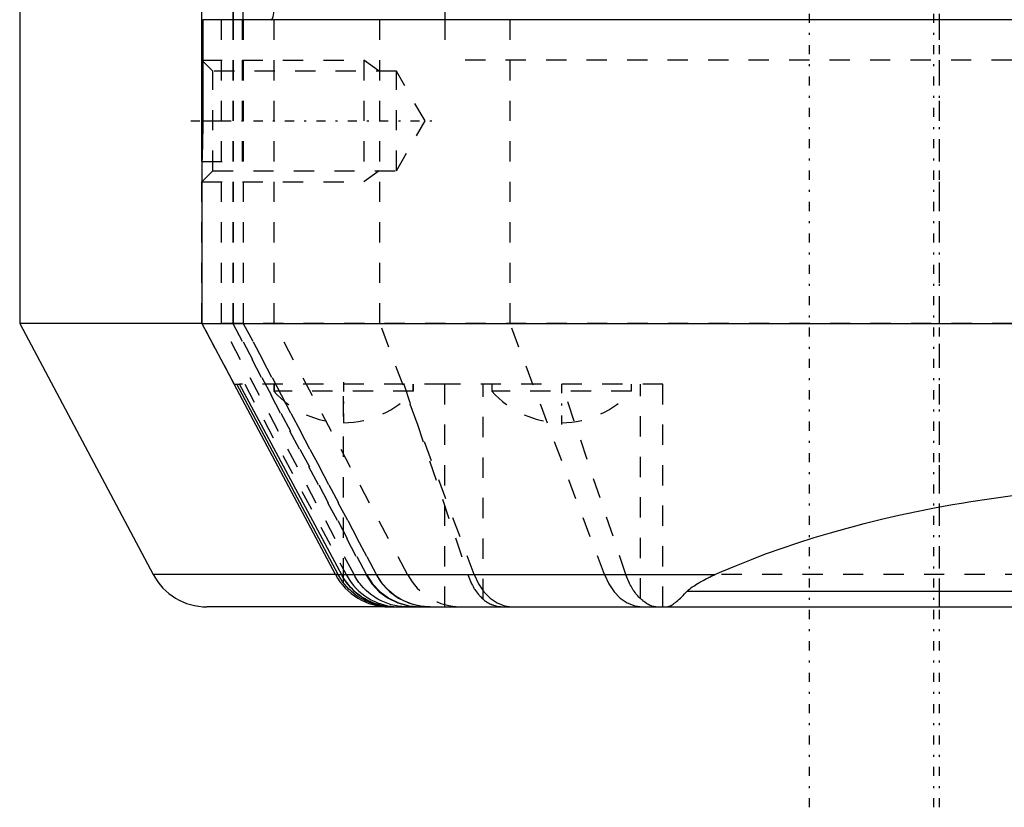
# Model space of a CAD drawing. Extents: x -545 to 345, y -109 to 109.
# Tile 4 of 19: x -158 to -109, y -109 to -70. Entities that reach past the tile are written whole.
import ezdxf

# ---------------------------------------------------------------- set-up
doc = ezdxf.new("R2010")
doc.units = 0
doc.linetypes.add('CENTER', pattern=[1.5, 0.45, -0.5, 0.05, -0.5])
doc.linetypes.add('DASHED', pattern=[2, 1, -1])
for name, color, linetype in [('AM_0', 7, 'CONTINUOUS'), ('AM_3', 7, 'DASHED'), ('AM_7', 7, 'CENTER')]:
    doc.layers.add(name, color=color, linetype=linetype)

msp = doc.modelspace()

# ---------------------------------------------------------------- linework, layer by layer
at = {"layer": 'AM_0', "color": 7, "linetype": 'CONTINUOUS'}
for p, q in [((-148.998, -76.94), (-148.998, -62.06)), ((-158, -68), (-158, -85)), ((-147.475, -69), (-147.475, -70)), ((-147.44, -70), (-147.44, -69)), ((-146.961, -70), (-146.961, -69)), ((-137, -69), (-137, -70)), ((-51, -70), (-148.959, -70)), ((-148.959, -70), (-148.959, -75)), ((-149, -77), (-149, -85)), ((-158, -85), (-151.402, -97.408)), ((-149.051, -85), (-158, -85)), ((-149, -85), (-147.405, -88)), ((-149, -85), (-51, -85)), ((-147.405, -88), (-147.14, -88)), ((-142.4, -97.408), (-147.402, -88)), ((-142.264, -97.408), (-147.269, -88)), ((-142.081, -97.455), (-147.14, -88)), ((-142.4, -97.408), (-151.402, -97.408)), ((-142.264, -97.408), (-142.4, -97.408)), ((-142.107, -97.408), (-123.666, -97.408)), ((-142, -97.821), (-142, -97.591)), ((-74.952, -98.24), (-125.048, -98.24)), ((-139.751, -99), (-148.753, -99)), ((-139.751, -99), (-60.249, -99))]:
    msp.add_line(p, q, dxfattribs=at)
for points in [[(-145.58, -70, 0), (-145.537, -69.973, 0), (-145.474, -69.856, 0), (-145.443, -69.654, 0), (-145.439, -69.522, 0)], [(-148.959, -75, 0), (-148.959, -75.014, 0), (-148.959, -75.042, 0), (-148.959, -75.07, 0), (-148.959, -75.084, 0), (-148.959, -75.098, 0), (-148.959, -75.127, 0), (-148.959, -75.155, 0), (-148.96, -75.184, 0), (-148.96, -75.212, 0), (-148.96, -75.241, 0), (-148.96, -75.255, 0), (-148.96, -75.27, 0), (-148.96, -75.298, 0), (-148.96, -75.327, 0), (-148.96, -75.356, 0), (-148.961, -75.385, 0), (-148.961, -75.413, 0), (-148.961, -75.428, 0), (-148.961, -75.442, 0), (-148.961, -75.471, 0), (-148.962, -75.499, 0), (-148.962, -75.513, 0), (-148.962, -75.528, 0), (-148.962, -75.556, 0), (-148.963, -75.584, 0), (-148.963, -75.598, 0), (-148.963, -75.613, 0), (-148.963, -75.641, 0), (-148.964, -75.669, 0), (-148.964, -75.696, 0), (-148.965, -75.724, 0), (-148.965, -75.752, 0), (-148.965, -75.765, 0), (-148.965, -75.779, 0), (-148.966, -75.806, 0), (-148.966, -75.833, 0), (-148.967, -75.86, 0), (-148.967, -75.887, 0), (-148.968, -75.913, 0), (-148.968, -75.926, 0), (-148.968, -75.939, 0), (-148.969, -75.965, 0), (-148.969, -75.991, 0), (-148.97, -76.017, 0), (-148.97, -76.042, 0), (-148.971, -76.067, 0), (-148.971, -76.079, 0), (-148.971, -76.092, 0), (-148.972, -76.116, 0), (-148.972, -76.14, 0), (-148.973, -76.164, 0), (-148.974, -76.187, 0), (-148.974, -76.211, 0), (-148.974, -76.222, 0), (-148.975, -76.233, 0), (-148.975, -76.256, 0), (-148.976, -76.278, 0), (-148.976, -76.3, 0), (-148.977, -76.322, 0), (-148.978, -76.343, 0), (-148.978, -76.353, 0), (-148.978, -76.364, 0), (-148.979, -76.384, 0), (-148.979, -76.404, 0), (-148.98, -76.414, 0), (-148.98, -76.424, 0), (-148.98, -76.444, 0), (-148.981, -76.463, 0), (-148.981, -76.473, 0), (-148.982, -76.482, 0), (-148.982, -76.501, 0), (-148.983, -76.52, 0), (-148.983, -76.538, 0), (-148.984, -76.556, 0), (-148.984, -76.574, 0), (-148.985, -76.583, 0), (-148.985, -76.592, 0), (-148.986, -76.609, 0), (-148.986, -76.626, 0), (-148.987, -76.643, 0), (-148.987, -76.66, 0), (-148.988, -76.676, 0), (-148.988, -76.684, 0), (-148.988, -76.692, 0), (-148.989, -76.707, 0), (-148.989, -76.722, 0), (-148.99, -76.737, 0), (-148.99, -76.752, 0), (-148.991, -76.766, 0), (-148.991, -76.773, 0), (-148.991, -76.779, 0), (-148.992, -76.793, 0), (-148.992, -76.806, 0), (-148.993, -76.818, 0), (-148.993, -76.83, 0), (-148.994, -76.842, 0), (-148.994, -76.848, 0), (-148.994, -76.853, 0), (-148.995, -76.864, 0), (-148.995, -76.875, 0), (-148.995, -76.885, 0), (-148.996, -76.895, 0), (-148.996, -76.904, 0), (-148.996, -76.908, 0), (-148.997, -76.913, 0), (-148.997, -76.921, 0), (-148.997, -76.929, 0), (-148.997, -76.933, 0), (-148.997, -76.937, 0), (-148.998, -76.944, 0), (-148.998, -76.951, 0), (-148.998, -76.954, 0), (-148.998, -76.957, 0), (-148.998, -76.963, 0), (-148.999, -76.968, 0), (-148.999, -76.973, 0), (-148.999, -76.978, 0), (-148.999, -76.982, 0), (-148.999, -76.984, 0), (-148.999, -76.985, 0), (-149, -76.989, 0), (-149, -76.992, 0), (-149, -76.994, 0), (-149, -76.996, 0), (-149, -76.998, 0), (-149, -76.998, 0), (-149, -76.999, 0), (-149, -77, 0), (-149, -77, 0), (-149, -77, 0)], [(-123.666, -97.408, 0), (-123.314, -97.253, 0), (-122.597, -96.949, 0), (-121.862, -96.655, 0), (-121.489, -96.512, 0), (-121.111, -96.371, 0), (-120.345, -96.097, 0), (-119.562, -95.833, 0), (-118.765, -95.58, 0), (-117.954, -95.337, 0), (-117.13, -95.105, 0), (-116.712, -94.993, 0), (-116.292, -94.884, 0), (-115.442, -94.674, 0), (-114.58, -94.475, 0), (-113.708, -94.288, 0), (-112.825, -94.113, 0), (-111.932, -93.949, 0), (-111.483, -93.871, 0), (-111.031, -93.797, 0), (-110.121, -93.657, 0), (-109.203, -93.529, 0), (-108.742, -93.47, 0)], [(-142, -97.821, 0), (-142.049, -97.755, 0), (-142.141, -97.619, 0), (-142.226, -97.479, 0), (-142.264, -97.408, 0)], [(-142.107, -97.408, 0), (-142.09, -97.439, 0), (-142.055, -97.5, 0), (-142.019, -97.561, 0), (-142, -97.591, 0)], [(-142, -97.591, 0), (-142.014, -97.569, 0), (-142.042, -97.523, 0), (-142.068, -97.478, 0), (-142.081, -97.455, 0)], [(-139.811, -98.984, 0), (-139.879, -98.976, 0), (-140.017, -98.954, 0), (-140.155, -98.924, 0), (-140.224, -98.907, 0), (-140.293, -98.888, 0), (-140.432, -98.843, 0), (-140.57, -98.792, 0), (-140.706, -98.733, 0), (-140.84, -98.666, 0), (-140.97, -98.593, 0), (-141.035, -98.554, 0), (-141.098, -98.514, 0), (-141.222, -98.427, 0), (-141.343, -98.334, 0), (-141.459, -98.234, 0), (-141.57, -98.129, 0), (-141.676, -98.018, 0), (-141.726, -97.961, 0), (-141.776, -97.902, 0), (-141.87, -97.781, 0), (-141.958, -97.656, 0), (-142, -97.591, 0)], [(-142, -97.591, 0), (-141.953, -97.664, 0), (-141.853, -97.804, 0), (-141.746, -97.938, 0), (-141.689, -98.003, 0), (-141.631, -98.066, 0), (-141.509, -98.188, 0), (-141.381, -98.302, 0), (-141.247, -98.408, 0), (-141.108, -98.507, 0), (-140.965, -98.597, 0), (-140.892, -98.638, 0), (-140.818, -98.678, 0), (-140.668, -98.75, 0), (-140.515, -98.813, 0), (-140.36, -98.867, 0), (-140.204, -98.912, 0), (-140.049, -98.947, 0), (-139.972, -98.962, 0), (-139.895, -98.973, 0), (-139.742, -98.991, 0), (-139.591, -98.999, 0), (-139.516, -99, 0)], [(-125.048, -98.24, 0), (-125.021, -98.213, 0), (-124.965, -98.161, 0), (-124.906, -98.112, 0), (-124.876, -98.088, 0), (-124.845, -98.064, 0), (-124.781, -98.017, 0), (-124.713, -97.97, 0), (-124.643, -97.923, 0), (-124.57, -97.876, 0), (-124.494, -97.83, 0), (-124.455, -97.807, 0), (-124.415, -97.784, 0), (-124.335, -97.739, 0), (-124.252, -97.694, 0), (-124.166, -97.649, 0), (-124.079, -97.604, 0), (-123.99, -97.56, 0), (-123.945, -97.538, 0), (-123.9, -97.516, 0), (-123.808, -97.473, 0), (-123.714, -97.43, 0), (-123.666, -97.408, 0)], [(-139.598, -99, 0), (-139.668, -98.999, 0), (-139.811, -98.993, 0), (-139.955, -98.979, 0), (-140.027, -98.97, 0), (-140.1, -98.959, 0), (-140.248, -98.931, 0), (-140.395, -98.895, 0), (-140.541, -98.852, 0), (-140.685, -98.801, 0), (-140.828, -98.742, 0), (-140.899, -98.71, 0), (-140.969, -98.676, 0), (-141.107, -98.601, 0), (-141.243, -98.519, 0), (-141.374, -98.43, 0), (-141.5, -98.333, 0), (-141.621, -98.23, 0), (-141.68, -98.176, 0), (-141.737, -98.121, 0), (-141.847, -98.005, 0), (-141.95, -97.884, 0), (-142, -97.821, 0)], [(-126.083, -99, 0), (-126.083, -99, 0), (-126.083, -99, 0), (-126.083, -99, 0), (-126.083, -99, 0), (-126.084, -99, 0), (-126.084, -99, 0), (-126.084, -99, 0), (-126.084, -99, 0), (-126.084, -99, 0), (-126.084, -99, 0), (-126.084, -99, 0), (-126.084, -99, 0), (-126.084, -99, 0), (-126.084, -99, 0), (-126.084, -99, 0), (-126.084, -99, 0), (-126.084, -99, 0), (-126.084, -99, 0), (-126.084, -99, 0), (-126.084, -99, 0), (-126.084, -99, 0), (-126.084, -99, 0), (-126.084, -99, 0), (-126.084, -99, 0), (-126.084, -99, 0), (-126.084, -99, 0), (-126.084, -99, 0), (-126.084, -99, 0), (-126.084, -99, 0), (-126.084, -99, 0), (-126.084, -99, 0), (-126.084, -99, 0), (-126.085, -99, 0), (-126.085, -99, 0), (-126.085, -99, 0), (-126.085, -99, 0), (-126.085, -99, 0), (-126.085, -99, 0), (-126.085, -99, 0), (-126.085, -99, 0), (-126.085, -99, 0), (-126.085, -99, 0), (-126.085, -99, 0), (-126.085, -99, 0), (-126.085, -99, 0), (-126.085, -99, 0), (-126.085, -99, 0), (-126.085, -99, 0), (-126.085, -99, 0), (-126.085, -99, 0), (-126.085, -99, 0), (-126.085, -99, 0), (-126.085, -99, 0), (-126.085, -99, 0), (-126.085, -99, 0), (-126.085, -99, 0), (-126.085, -99, 0), (-126.085, -99, 0), (-126.085, -99, 0), (-126.085, -99, 0), (-126.085, -99, 0), (-126.085, -99, 0), (-126.085, -99, 0), (-126.085, -99, 0), (-126.085, -99, 0), (-126.085, -99, 0), (-126.085, -99, 0), (-126.085, -99, 0), (-126.085, -99, 0), (-126.084, -99, 0), (-126.084, -99, 0), (-126.083, -99, 0), (-126.081, -99, 0), (-126.077, -99, 0), (-126.07, -99, 0), (-126.066, -98.999, 0), (-126.062, -98.999, 0), (-126.055, -98.999, 0), (-126.048, -98.998, 0), (-126.022, -98.995, 0), (-125.976, -98.985, 0), (-125.953, -98.978, 0), (-125.929, -98.97, 0), (-125.881, -98.95, 0), (-125.831, -98.925, 0), (-125.78, -98.896, 0), (-125.728, -98.862, 0), (-125.673, -98.823, 0), (-125.645, -98.802, 0), (-125.617, -98.78, 0), (-125.559, -98.733, 0), (-125.498, -98.68, 0), (-125.436, -98.624, 0), (-125.371, -98.563, 0), (-125.304, -98.499, 0), (-125.27, -98.465, 0), (-125.235, -98.43, 0), (-125.162, -98.357, 0), (-125.087, -98.28, 0), (-125.048, -98.24, 0)]]:
    msp.add_polyline3d(points, dxfattribs=at)
for centre in [(-148.753, -96), (-139.751, -96)]:
    msp.add_arc(centre, 3, 208, 270, dxfattribs=at)
at = {"layer": 'AM_3', "color": 6, "linetype": 'DASHED'}
for p, q in [((-140.211, -85), (-140.211, -59)), ((-133.783, -85), (-133.783, -59)), ((-112.57, -99), (-112.57, -59)), ((-145.439, -85), (-145.439, -69.522)), ((-148.035, -85), (-148.035, -70)), ((-147.475, -70), (-147.475, -85)), ((-147.44, -85), (-147.44, -70)), ((-147, -77), (-147, -70)), ((-146.961, -70), (-146.961, -85)), ((-146.945, -85), (-146.945, -70)), ((-137, -70), (-137, -72)), ((-148.457, -72.541), (-148.998, -72)), ((-148.998, -72), (-140.998, -72)), ((-140.248, -72.541), (-140.998, -72)), ((-140.998, -72), (-140.998, -78)), ((-63, -72), (-137, -72)), ((-139.398, -72.541), (-148.457, -72.541)), ((-148.457, -77.459), (-148.457, -72.541)), ((-137.979, -75), (-139.398, -72.541)), ((-139.398, -77.459), (-139.398, -72.541)), ((-148.959, -75), (-147, -75)), ((-139.398, -77.459), (-137.979, -75)), ((-149, -77), (-147, -77)), ((-148.998, -85), (-148.998, -76.94)), ((-148.998, -78), (-148.457, -77.459)), ((-148.457, -77.459), (-139.398, -77.459)), ((-140.248, -77.459), (-140.998, -78)), ((-148.998, -78), (-140.998, -78)), ((-50.978, -85), (-149.051, -85)), ((-147.402, -88), (-148.998, -85)), ((-141.484, -97.408), (-148.035, -85)), ((-147.475, -85), (-140.903, -97.408)), ((-140.868, -97.408), (-147.44, -85)), ((-146.961, -85), (-140.388, -97.408)), ((-140.372, -97.408), (-146.945, -85)), ((-138.841, -97.408), (-145.439, -85)), ((-135.546, -97.408), (-140.211, -85)), ((-129.118, -97.408), (-133.783, -85)), ((-137, -88), (-147.14, -88)), ((-146.884, -88), (-141.875, -97.408)), ((-145.45, -88), (-145.45, -88.343)), ((-145.43, -88), (-145.43, -88.343)), ((-142, -97.591), (-142, -88)), ((-139.027, -88), (-135.867, -97.408)), ((-138.57, -88.343), (-138.57, -88)), ((-138.55, -88.343), (-138.55, -88)), ((-137, -99), (-137, -88)), ((-126.23, -88), (-137, -88)), ((-135.116, -98.62), (-135.116, -88)), ((-134.68, -88), (-134.68, -88.343)), ((-128.059, -97.408), (-131.222, -88)), ((-127.78, -88.343), (-127.78, -88)), ((-127.344, -98.586), (-127.344, -88)), ((-126.23, -99), (-126.23, -88)), ((-138.55, -88.343), (-145.45, -88.343)), ((-127.78, -88.343), (-134.68, -88.343)), ((-142.4, -97.408), (-142.107, -97.408)), ((-76.334, -97.408), (-123.666, -97.408))]:
    msp.add_line(p, q, dxfattribs=at)
for points in [[(-140.903, -97.408), (-140.608, -97.861), (-140.238, -98.253), (-139.803, -98.572), (-139.319, -98.807), (-138.8, -98.951), (-138.264, -99)], [(-140.868, -97.408), (-140.573, -97.861), (-140.203, -98.253), (-139.768, -98.572), (-139.284, -98.807), (-138.765, -98.951), (-138.229, -99)], [(-140.388, -97.408), (-140.094, -97.861), (-139.723, -98.253), (-139.289, -98.572), (-138.804, -98.807), (-138.286, -98.951), (-137.75, -99)], [(-135.546, -97.408), (-135.337, -97.861), (-135.074, -98.253), (-134.765, -98.572), (-134.421, -98.807), (-134.053, -98.951), (-133.673, -99)], [(-129.118, -97.408), (-128.909, -97.861), (-128.646, -98.253), (-128.337, -98.572), (-127.994, -98.807), (-127.625, -98.951), (-127.245, -99)]]:
    msp.add_lwpolyline(points, dxfattribs=at)
for points in [[(-141.875, -97.408, 0), (-141.829, -97.491, 0), (-141.731, -97.65, 0), (-141.624, -97.803, 0), (-141.566, -97.877, 0), (-141.507, -97.949, 0), (-141.381, -98.088, 0), (-141.248, -98.218, 0), (-141.107, -98.339, 0), (-140.96, -98.451, 0), (-140.807, -98.553, 0), (-140.729, -98.6, 0), (-140.651, -98.644, 0), (-140.49, -98.725, 0), (-140.327, -98.796, 0), (-140.161, -98.856, 0), (-139.994, -98.905, 0), (-139.828, -98.943, 0), (-139.746, -98.959, 0), (-139.664, -98.972, 0), (-139.502, -98.99, 0), (-139.343, -98.999, 0), (-139.264, -99, 0)], [(-138.855, -99, 0), (-138.944, -98.999, 0), (-139.123, -98.988, 0), (-139.301, -98.966, 0), (-139.389, -98.951, 0), (-139.476, -98.934, 0), (-139.65, -98.891, 0), (-139.821, -98.838, 0), (-139.989, -98.774, 0), (-140.152, -98.7, 0), (-140.311, -98.617, 0), (-140.388, -98.572, 0), (-140.464, -98.524, 0), (-140.612, -98.422, 0), (-140.753, -98.311, 0), (-140.888, -98.192, 0), (-141.015, -98.065, 0), (-141.134, -97.931, 0), (-141.191, -97.861, 0), (-141.245, -97.789, 0), (-141.347, -97.642, 0), (-141.441, -97.488, 0), (-141.484, -97.408, 0)], [(-137.733, -99, 0), (-137.823, -98.999, 0), (-138.002, -98.988, 0), (-138.18, -98.966, 0), (-138.269, -98.951, 0), (-138.357, -98.934, 0), (-138.532, -98.891, 0), (-138.703, -98.838, 0), (-138.871, -98.774, 0), (-139.035, -98.7, 0), (-139.195, -98.617, 0), (-139.272, -98.572, 0), (-139.349, -98.524, 0), (-139.497, -98.422, 0), (-139.638, -98.311, 0), (-139.773, -98.192, 0), (-139.901, -98.065, 0), (-140.021, -97.931, 0), (-140.077, -97.861, 0), (-140.132, -97.789, 0), (-140.235, -97.641, 0), (-140.329, -97.487, 0), (-140.372, -97.408, 0)], [(-135.867, -97.408, 0), (-135.852, -97.451, 0), (-135.822, -97.535, 0), (-135.789, -97.618, 0), (-135.773, -97.658, 0), (-135.755, -97.699, 0), (-135.72, -97.778, 0), (-135.683, -97.855, 0), (-135.644, -97.93, 0), (-135.605, -98.001, 0), (-135.566, -98.069, 0), (-135.546, -98.102, 0), (-135.526, -98.134, 0), (-135.484, -98.197, 0), (-135.44, -98.259, 0), (-135.394, -98.321, 0), (-135.346, -98.381, 0), (-135.297, -98.438, 0), (-135.272, -98.466, 0), (-135.247, -98.494, 0), (-135.195, -98.547, 0), (-135.142, -98.597, 0), (-135.116, -98.62, 0)], [(-127.344, -98.586, 0), (-127.37, -98.563, 0), (-127.42, -98.513, 0), (-127.469, -98.46, 0), (-127.493, -98.433, 0), (-127.517, -98.406, 0), (-127.563, -98.349, 0), (-127.608, -98.291, 0), (-127.651, -98.231, 0), (-127.693, -98.171, 0), (-127.732, -98.11, 0), (-127.751, -98.079, 0), (-127.77, -98.047, 0), (-127.808, -97.981, 0), (-127.846, -97.911, 0), (-127.882, -97.839, 0), (-127.918, -97.765, 0), (-127.952, -97.688, 0), (-127.968, -97.649, 0), (-127.984, -97.609, 0), (-128.015, -97.53, 0), (-128.045, -97.449, 0), (-128.059, -97.408, 0)], [(-135.116, -98.62, 0), (-135.092, -98.641, 0), (-135.044, -98.68, 0), (-134.993, -98.717, 0), (-134.968, -98.735, 0), (-134.942, -98.752, 0), (-134.888, -98.785, 0), (-134.834, -98.816, 0), (-134.778, -98.844, 0), (-134.72, -98.87, 0), (-134.661, -98.893, 0), (-134.631, -98.904, 0), (-134.601, -98.915, 0), (-134.54, -98.934, 0), (-134.477, -98.95, 0), (-134.413, -98.964, 0), (-134.347, -98.976, 0), (-134.28, -98.986, 0), (-134.247, -98.989, 0), (-134.212, -98.993, 0), (-134.144, -98.997, 0), (-134.074, -99, 0), (-134.039, -99, 0)], [(-126.578, -99, 0), (-126.594, -99, 0), (-126.628, -98.997, 0), (-126.664, -98.992, 0), (-126.682, -98.988, 0), (-126.701, -98.984, 0), (-126.739, -98.974, 0), (-126.778, -98.961, 0), (-126.818, -98.946, 0), (-126.86, -98.928, 0), (-126.902, -98.907, 0), (-126.924, -98.896, 0), (-126.946, -98.884, 0), (-126.991, -98.858, 0), (-127.036, -98.83, 0), (-127.082, -98.799, 0), (-127.129, -98.765, 0), (-127.176, -98.73, 0), (-127.2, -98.711, 0), (-127.224, -98.692, 0), (-127.272, -98.651, 0), (-127.32, -98.609, 0), (-127.344, -98.586, 0)], [(-139.516, -99, 0), (-139.565, -99, 0), (-139.663, -98.996, 0), (-139.761, -98.989, 0), (-139.811, -98.984, 0)]]:
    msp.add_polyline3d(points, dxfattribs=at)
for centre, radius, start, end in [((-141.998, -85.303), 4.6, 221.3662, 269.9713), ((-142.002, -85.303), 4.6, 270.0287, 318.6338), ((-131.228, -85.303), 4.6, 221.3662, 269.9713), ((-131.232, -85.303), 4.6, 270.0287, 318.6338), ((-136.192, -96), 3, 208, 270)]:
    msp.add_arc(centre, radius, start, end, dxfattribs=at)
at = {"layer": 'AM_7', "color": 4, "linetype": 'CENTER'}
for p, q in [((-118.998, -108.9), (-118.998, 108.9)), ((-112.857, -108.9), (-112.857, 108.9)), ((-112.57, -108.9), (-112.57, 108.9)), ((-149.549, -75), (-137.428, -75)), ((-142, -87.905), (-142, -89.998)), ((-131.23, -89.998), (-131.23, -87.905))]:
    msp.add_line(p, q, dxfattribs=at)

doc.saveas('drawing.dxf')
